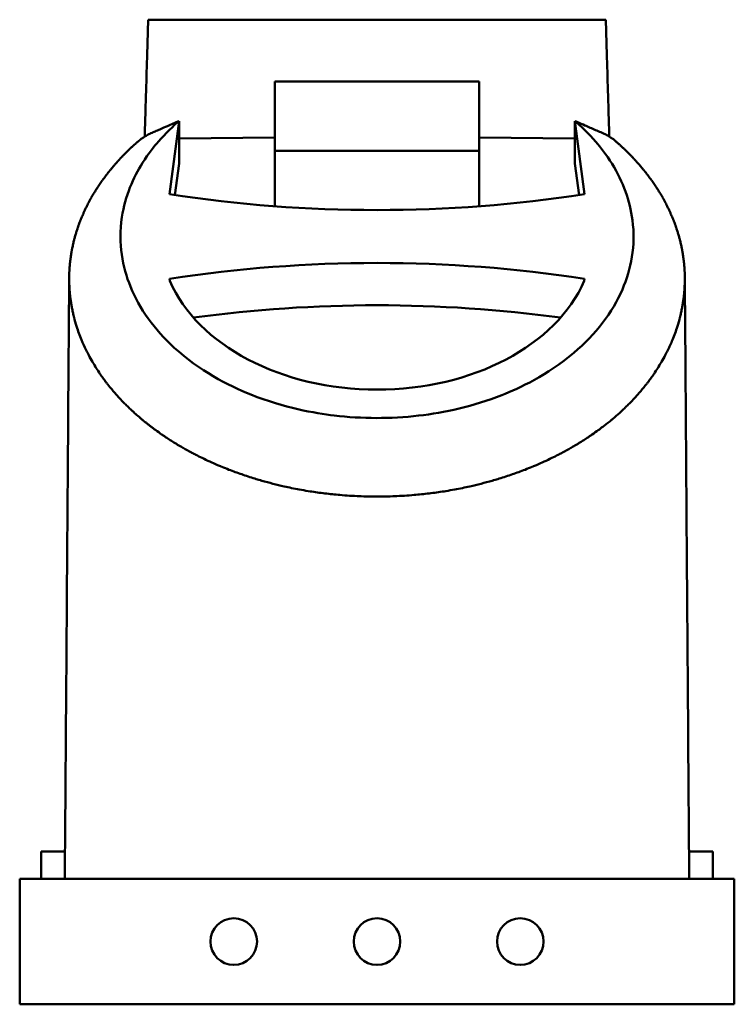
# Model space of a CAD drawing. Header units: millimetres. Extents: x 20 to 2980, y 20 to 2980.
# Tile 3 of 13: x 1355 to 1554, y 552 to 827. Entities that reach past the tile are written whole.
import ezdxf

# ---------------------------------------------------------------- set-up
doc = ezdxf.new("R2010")
doc.units = ezdxf.units.MM
doc.layers.add('Visible (ISO)', color=7, linetype='Continuous', lineweight=50)

msp = doc.modelspace()

# ---------------------------------------------------------------- linework, layer by layer
at = {"layer": 'Visible (ISO)'}
for p, q in [((1482.99, 809.46), (1425.93, 809.46)), ((1425.93, 809.46), (1425.93, 790.1)), ((1482.99, 790.1), (1482.99, 809.46)), ((1399.19, 798.36), (1396.56, 777.97)), ((1399.2, 798.37), (1399.2, 798.37)), ((1399.2, 798.36), (1399.2, 786.57)), ((1509.72, 798.37), (1509.72, 798.37)), ((1509.72, 798.36), (1512.35, 777.97)), ((1509.72, 798.36), (1509.72, 786.57)), ((1399.2, 793.5), (1425.93, 793.83)), ((1509.72, 793.5), (1482.99, 793.83)), ((1425.93, 790.1), (1482.99, 790.1)), ((1425.93, 774.62), (1425.93, 790.1)), ((1482.99, 774.62), (1482.99, 790.1)), ((1399.2, 786.57), (1398.06, 777.75)), ((1509.72, 786.57), (1510.86, 777.75)), ((1396.63, 753.82), (1396.56, 754.36)), ((1512.28, 753.82), (1512.35, 754.36)), ((1360.71, 594.59), (1360.71, 586.99)), ((1367.36, 594.59), (1360.71, 594.59)), ((1548.21, 594.59), (1541.56, 594.59)), ((1548.21, 586.99), (1548.21, 594.59)), ((1354.71, 586.99), (1384.71, 586.99)), ((1354.71, 586.99), (1354.71, 551.99)), ((1524.21, 586.99), (1384.71, 586.99)), ((1524.21, 586.99), (1554.21, 586.99)), ((1554.21, 586.99), (1554.21, 551.99)), ((1354.71, 551.99), (1384.71, 551.99)), ((1524.21, 551.99), (1384.71, 551.99)), ((1524.21, 551.99), (1554.21, 551.99))]:
    msp.add_line(p, q, dxfattribs=at)
for centre in [(1414.46, 569.49), (1454.46, 569.49), (1494.46, 569.49)]:
    msp.add_circle(centre, 6.5, dxfattribs=at)
for centre, major_axis, start_param, end_param in [((1454.46, 965.41), (-271.33, 0), 1.355761, 1.785832), ((1454.46, 566.93), (-271.33, 0), 4.497353, 4.927425), ((1454.46, 766.17), (-60.41, 0), 0.293375, 2.848218), ((1454.46, 555.13), (271.33, 0), 1.38085, 1.760743)]:
    msp.add_ellipse(centre, major_axis=major_axis, ratio=0.707107, start_param=start_param, end_param=end_param, dxfattribs=at)
for points, knots in [([(1390.59, 826.66), (1390.53, 824.89), (1390.48, 823.12), (1390.37, 819.58), (1390.32, 817.82), (1390.16, 812.51), (1390.06, 808.98), (1389.92, 804.29), (1389.88, 803.13), (1389.82, 801.11), (1389.8, 800.25), (1389.74, 798.44), (1389.73, 798.01), (1389.66, 795.69), (1389.65, 795.44), (1389.62, 794.35), (1389.61, 794.19), (1389.61, 794.03)], [-0.5346296, -0.5346296, -0.5346296, -0.5346296, -0.4752144, -0.4752144, -0.4157547, -0.4157547, -0.2969095, -0.2969095, -0.2581118, -0.2581118, -0.2290104, -0.2290104, -0.1973534, -0.1973534, -0.1016959, -0.1016959, -0.0847604, -0.0847604, -0.0847604, -0.0847604]), ([(1390.59, 826.66), (1393.53, 826.66), (1405.49, 826.66), (1411.88, 826.66), (1417.2, 826.66), (1433.17, 826.66), (1443.81, 826.66), (1459.78, 826.66), (1465.1, 826.66), (1474.42, 826.66), (1478.41, 826.66), (1488.39, 826.66), (1494.38, 826.66), (1503.36, 826.66), (1506.35, 826.66), (1512.34, 826.66), (1515.34, 826.66), (1518.33, 826.66)], [0.000001, 0.000001, 0.000001, 0.000001, 0.882173, 0.882173, 5.293806, 5.293806, 14.114845, 14.114845, 18.525694, 18.525694, 21.832331, 21.832331, 26.796262, 26.796262, 29.277261, 29.277261, 31.758381, 31.758381, 31.758381, 31.758381]), ([(1518.33, 826.66), (1518.38, 824.89), (1518.44, 823.12), (1518.54, 819.58), (1518.59, 817.82), (1518.75, 812.51), (1518.86, 808.98), (1519, 804.29), (1519.03, 803.13), (1519.1, 801.11), (1519.12, 800.25), (1519.18, 798.44), (1519.19, 798.01), (1519.26, 795.69), (1519.27, 795.44), (1519.3, 794.34), (1519.3, 794.18), (1519.31, 794.02)], [-0.5346301, -0.5346301, -0.5346301, -0.5346301, -0.4752139, -0.4752139, -0.415755, -0.415755, -0.29691, -0.29691, -0.2581122, -0.2581122, -0.2290108, -0.2290108, -0.1973538, -0.1973538, -0.1016961, -0.1016961, -0.0845927, -0.0845927, -0.0845927, -0.0845927]), ([(1509.72, 798.37), (1511.06, 797.26), (1513.63, 794.82), (1516.89, 791.03), (1518.46, 789.07), (1523.18, 781.37), (1525.08, 776.15), (1526.69, 763.61), (1525.39, 757.06), (1520.17, 744.94), (1515.55, 738.91), (1502.01, 727.43), (1494.16, 723.85), (1481.3, 718.77), (1473.28, 717.04), (1458.27, 715.3), (1450.26, 715.32), (1437.12, 716.89), (1428.64, 718.32), (1412.79, 724.66), (1404.87, 728.76), (1392.29, 740.23), (1388.14, 746.02), (1383.44, 757.59), (1382.14, 764.16), (1384.17, 777.6), (1386.42, 782.55), (1390.65, 789.34), (1392.22, 791.27), (1395.25, 794.75), (1397.79, 797.21), (1399.2, 798.37)], [-17.303126, -17.303126, -17.303126, -17.303126, -16.703393, -16.703393, -16.288158, -16.288158, -15.491308, -15.491308, -14.442726, -14.442726, -13.239457, -13.239457, -11.782958, -11.782958, -9.362319, -9.362319, -6.742791, -6.742791, -4.927828, -4.927828, -3.678086, -3.678086, -2.679806, -2.679806, -1.809678, -1.809678, -1.096257, -1.096257, -0.64398, -0.64398, -0.000634, -0.000634, -0.000634, -0.000634]), ([(1399.19, 798.37), (1398.68, 798.19), (1398.24, 797.96), (1397.03, 797.43), (1396.49, 797.2), (1394.44, 796.31), (1393.83, 796.04), (1392.4, 795.43), (1392.07, 795.29), (1391.16, 794.9), (1390.89, 794.77), (1390.54, 794.62)], [0.000749, 0.000749, 0.000749, 0.000749, 0.338827, 0.338827, 0.601938, 0.601938, 1.353121, 1.353121, 1.705713, 1.705713, 2.190577, 2.190577, 2.190577, 2.190577]), ([(1509.72, 798.37), (1509.96, 798.28), (1510.18, 798.19), (1510.61, 798), (1510.83, 797.89), (1511.62, 797.54), (1511.68, 797.52), (1513.5, 796.74), (1514.49, 796.31), (1515.96, 795.67), (1516.45, 795.46), (1517.82, 794.87), (1518.02, 794.78), (1518.38, 794.62)], [0.000832, 0.000832, 0.000832, 0.000832, 0.160497, 0.160497, 0.288767, 0.288767, 0.514413, 0.514413, 0.781167, 0.781167, 0.911829, 0.911829, 1.15073, 1.15073, 1.15073, 1.15073]), ([(1390.54, 794.62), (1390.14, 794.37), (1389.8, 794.15), (1389.24, 793.79), (1388.86, 793.55), (1388.6, 793.4)], [0.000001, 0.000001, 0.000001, 0.000001, 0.1606199, 0.1606199, 0.3557534, 0.3557534, 0.3557534, 0.3557534]), ([(1518.38, 794.62), (1518.69, 794.42), (1519.04, 794.19), (1519.7, 793.78), (1519.99, 793.59), (1520.32, 793.4)], [0.0000135, 0.0000135, 0.0000135, 0.0000135, 0.1248357, 0.1248357, 0.2487112, 0.2487112, 0.2487112, 0.2487112]), ([(1454.46, 693.62), (1453.91, 693.62), (1453.36, 693.62), (1452.81, 693.63), (1451.9, 693.64), (1450.98, 693.67), (1450.07, 693.7), (1449.9, 693.71), (1449.73, 693.71), (1449.56, 693.72), (1448.65, 693.76), (1447.73, 693.81), (1446.82, 693.86), (1445.9, 693.92), (1444.99, 693.99), (1444.08, 694.07), (1443.92, 694.08), (1443.76, 694.1), (1443.6, 694.11), (1442.19, 694.24), (1440.79, 694.39), (1439.39, 694.57), (1438, 694.74), (1436.62, 694.94), (1435.24, 695.17), (1434.42, 695.3), (1433.61, 695.44), (1432.81, 695.59), (1432.79, 695.59), (1432.77, 695.59), (1432.75, 695.6), (1431.34, 695.86), (1429.93, 696.15), (1428.53, 696.46), (1426.43, 696.94), (1424.36, 697.46), (1422.32, 698.05), (1422.21, 698.08), (1422.09, 698.11), (1421.98, 698.15), (1421.95, 698.15), (1421.93, 698.16), (1421.9, 698.17), (1421.37, 698.32), (1420.85, 698.48), (1420.32, 698.64), (1419.1, 699.02), (1417.88, 699.41), (1416.68, 699.83), (1415.48, 700.24), (1414.3, 700.67), (1413.12, 701.13), (1412.46, 701.39), (1411.8, 701.65), (1411.15, 701.92), (1411.12, 701.93), (1411.09, 701.94), (1411.05, 701.96), (1410.68, 702.11), (1410.31, 702.27), (1409.94, 702.42), (1408.48, 703.05), (1407.04, 703.71), (1405.64, 704.39), (1405.04, 704.68), (1404.45, 704.97), (1403.87, 705.27), (1403.51, 705.46), (1403.15, 705.65), (1402.79, 705.84), (1402.76, 705.86), (1402.73, 705.87), (1402.69, 705.89), (1401.89, 706.32), (1401.1, 706.76), (1400.32, 707.2), (1400.29, 707.22), (1400.25, 707.24), (1400.22, 707.26), (1399.26, 707.81), (1398.33, 708.37), (1397.41, 708.95), (1396.52, 709.51), (1395.65, 710.07), (1394.8, 710.65), (1394.65, 710.76), (1394.5, 710.86), (1394.34, 710.97), (1393.79, 711.35), (1393.24, 711.74), (1392.7, 712.14), (1392.5, 712.29), (1392.3, 712.43), (1392.1, 712.58), (1391.87, 712.75), (1391.65, 712.92), (1391.43, 713.09), (1391.2, 713.26), (1390.97, 713.44), (1390.74, 713.62), (1390.52, 713.79), (1390.29, 713.97), (1390.07, 714.15), (1389.88, 714.3), (1389.69, 714.45), (1389.5, 714.61), (1389.47, 714.64), (1389.43, 714.67), (1389.39, 714.7), (1389.15, 714.9), (1388.9, 715.1), (1388.66, 715.3), (1388.45, 715.48), (1388.25, 715.65), (1388.04, 715.83), (1387.62, 716.19), (1387.2, 716.56), (1386.8, 716.93), (1386.76, 716.96), (1386.72, 716.99), (1386.69, 717.02), (1386.48, 717.22), (1386.26, 717.41), (1386.06, 717.61), (1385.76, 717.88), (1385.47, 718.16), (1385.18, 718.44), (1385.13, 718.48), (1385.09, 718.52), (1385.05, 718.56), (1384.72, 718.88), (1384.4, 719.19), (1384.09, 719.51), (1384.05, 719.55), (1384.02, 719.58), (1383.99, 719.61), (1383.86, 719.74), (1383.73, 719.87), (1383.61, 720), (1383.14, 720.48), (1382.69, 720.96), (1382.24, 721.45), (1381.93, 721.79), (1381.63, 722.13), (1381.33, 722.47), (1381.32, 722.49), (1381.3, 722.51), (1381.28, 722.53), (1380.69, 723.21), (1380.11, 723.9), (1379.55, 724.61), (1379.52, 724.65), (1379.48, 724.69), (1379.45, 724.73), (1379.37, 724.83), (1379.3, 724.93), (1379.22, 725.03), (1379.03, 725.27), (1378.85, 725.51), (1378.66, 725.75), (1378.64, 725.79), (1378.61, 725.82), (1378.58, 725.86), (1378.43, 726.06), (1378.29, 726.26), (1378.14, 726.46), (1377.85, 726.85), (1377.57, 727.25), (1377.29, 727.65), (1377.24, 727.73), (1377.18, 727.8), (1377.13, 727.88), (1376.42, 728.92), (1375.75, 729.97), (1375.13, 731.03), (1375.09, 731.1), (1375.05, 731.16), (1375.01, 731.23), (1374.65, 731.84), (1374.31, 732.46), (1373.98, 733.07), (1373.74, 733.54), (1373.5, 734), (1373.27, 734.47), (1372.81, 735.41), (1372.38, 736.36), (1371.99, 737.32), (1371.47, 738.57), (1371, 739.84), (1370.6, 741.12), (1370.34, 741.95), (1370.1, 742.77), (1369.89, 743.6), (1369.86, 743.7), (1369.84, 743.8), (1369.81, 743.9), (1369.77, 744.1), (1369.72, 744.3), (1369.67, 744.51), (1369.58, 744.9), (1369.49, 745.29), (1369.41, 745.69), (1369.33, 746.08), (1369.26, 746.47), (1369.19, 746.86), (1369.12, 747.25), (1369.06, 747.64), (1369, 748.03), (1368.94, 748.42), (1368.89, 748.8), (1368.84, 749.19), (1368.8, 749.54), (1368.76, 749.89), (1368.73, 750.24), (1368.72, 750.3), (1368.72, 750.35), (1368.71, 750.41), (1368.67, 750.84), (1368.64, 751.28), (1368.61, 751.71), (1368.58, 752.16), (1368.56, 752.61), (1368.55, 753.06), (1368.54, 753.17), (1368.54, 753.28), (1368.54, 753.4), (1368.53, 753.86), (1368.52, 754.32), (1368.53, 754.78), (1368.53, 755.24), (1368.54, 755.7), (1368.56, 756.17), (1368.57, 756.24), (1368.57, 756.31), (1368.57, 756.38), (1368.58, 756.44), (1368.58, 756.51), (1368.58, 756.58), (1368.61, 757.04), (1368.64, 757.51), (1368.68, 757.98), (1368.72, 758.44), (1368.76, 758.91), (1368.82, 759.38), (1368.87, 759.84), (1368.93, 760.3), (1369, 760.76), (1369.07, 761.19), (1369.14, 761.63), (1369.21, 762.06), (1369.22, 762.09), (1369.22, 762.11), (1369.23, 762.14), (1369.25, 762.27), (1369.28, 762.4), (1369.3, 762.53), (1369.33, 762.66), (1369.35, 762.78), (1369.38, 762.91), (1369.46, 763.31), (1369.54, 763.7), (1369.63, 764.1), (1369.72, 764.48), (1369.81, 764.86), (1369.91, 765.24), (1369.98, 765.52), (1370.06, 765.8), (1370.13, 766.08), (1370.19, 766.27), (1370.24, 766.47), (1370.3, 766.66), (1370.39, 766.98), (1370.49, 767.29), (1370.59, 767.61), (1370.68, 767.91), (1370.78, 768.21), (1370.88, 768.52), (1370.9, 768.58), (1370.93, 768.65), (1370.95, 768.71), (1371.01, 768.89), (1371.07, 769.07), (1371.14, 769.25), (1371.16, 769.33), (1371.19, 769.41), (1371.22, 769.49), (1371.37, 769.91), (1371.53, 770.32), (1371.69, 770.73), (1371.73, 770.82), (1371.76, 770.9), (1371.79, 770.98), (1371.89, 771.22), (1371.99, 771.46), (1372.09, 771.7), (1372.16, 771.88), (1372.24, 772.05), (1372.31, 772.23), (1372.34, 772.29), (1372.37, 772.35), (1372.39, 772.42), (1372.45, 772.55), (1372.51, 772.68), (1372.57, 772.81), (1372.68, 773.06), (1372.8, 773.31), (1372.91, 773.55), (1372.98, 773.7), (1373.05, 773.85), (1373.12, 774), (1373.25, 774.26), (1373.38, 774.53), (1373.52, 774.79), (1373.55, 774.86), (1373.58, 774.92), (1373.61, 774.98), (1373.72, 775.18), (1373.82, 775.38), (1373.92, 775.58), (1374.18, 776.07), (1374.45, 776.55), (1374.72, 777.04), (1374.75, 777.08), (1374.77, 777.13), (1374.8, 777.17), (1375.03, 777.58), (1375.27, 777.98), (1375.51, 778.38), (1375.59, 778.5), (1375.66, 778.63), (1375.74, 778.75), (1375.95, 779.09), (1376.16, 779.42), (1376.38, 779.76), (1376.46, 779.89), (1376.55, 780.02), (1376.64, 780.15), (1376.88, 780.52), (1377.13, 780.88), (1377.38, 781.25), (1377.5, 781.42), (1377.62, 781.59), (1377.74, 781.76), (1377.78, 781.81), (1377.82, 781.87), (1377.86, 781.92), (1378.12, 782.29), (1378.39, 782.65), (1378.67, 783.02), (1378.7, 783.06), (1378.73, 783.11), (1378.77, 783.15), (1378.78, 783.16), (1378.79, 783.18), (1378.8, 783.19), (1379, 783.46), (1379.21, 783.73), (1379.42, 783.99), (1379.52, 784.12), (1379.63, 784.25), (1379.73, 784.38), (1379.89, 784.58), (1380.06, 784.78), (1380.22, 784.98), (1380.34, 785.13), (1380.46, 785.27), (1380.58, 785.42), (1380.72, 785.59), (1380.87, 785.76), (1381.01, 785.92), (1381.02, 785.93), (1381.03, 785.94), (1381.04, 785.95), (1381.12, 786.05), (1381.2, 786.14), (1381.28, 786.23), (1381.35, 786.31), (1381.42, 786.39), (1381.49, 786.47), (1381.6, 786.6), (1381.71, 786.73), (1381.83, 786.85), (1381.95, 786.99), (1382.08, 787.13), (1382.2, 787.27), (1382.22, 787.28), (1382.23, 787.3), (1382.25, 787.32), (1382.29, 787.37), (1382.34, 787.42), (1382.39, 787.48), (1382.4, 787.49), (1382.41, 787.5), (1382.42, 787.51), (1382.46, 787.55), (1382.49, 787.59), (1382.53, 787.62), (1382.54, 787.63), (1382.54, 787.64), (1382.55, 787.65), (1382.59, 787.69), (1382.62, 787.73), (1382.66, 787.77), (1382.67, 787.78), (1382.68, 787.79), (1382.69, 787.8), (1382.72, 787.83), (1382.75, 787.86), (1382.78, 787.9), (1382.84, 787.96), (1382.91, 788.03), (1382.97, 788.1), (1383.02, 788.15), (1383.07, 788.2), (1383.12, 788.25), (1383.13, 788.26), (1383.14, 788.28), (1383.15, 788.29), (1383.22, 788.36), (1383.29, 788.43), (1383.36, 788.51), (1383.43, 788.58), (1383.5, 788.66), (1383.57, 788.73), (1383.65, 788.81), (1383.72, 788.89), (1383.8, 788.96), (1383.83, 789), (1383.87, 789.04), (1383.91, 789.07), (1383.96, 789.13), (1384.02, 789.19), (1384.08, 789.25), (1384.12, 789.29), (1384.16, 789.33), (1384.19, 789.37), (1384.23, 789.41), (1384.27, 789.45), (1384.31, 789.48), (1384.4, 789.57), (1384.48, 789.66), (1384.57, 789.74), (1384.66, 789.83), (1384.75, 789.92), (1384.84, 790.01), (1384.94, 790.1), (1385.03, 790.19), (1385.12, 790.28), (1385.14, 790.3), (1385.15, 790.31), (1385.16, 790.32), (1385.22, 790.38), (1385.29, 790.44), (1385.35, 790.5), (1385.4, 790.55), (1385.44, 790.59), (1385.49, 790.63), (1385.55, 790.69), (1385.6, 790.74), (1385.66, 790.79), (1385.72, 790.85), (1385.78, 790.91), (1385.84, 790.97), (1385.92, 791.04), (1386, 791.11), (1386.07, 791.18), (1386.14, 791.24), (1386.21, 791.31), (1386.28, 791.37), (1386.3, 791.39), (1386.32, 791.41), (1386.34, 791.43), (1386.38, 791.47), (1386.43, 791.5), (1386.47, 791.54), (1386.55, 791.61), (1386.63, 791.68), (1386.7, 791.75), (1386.73, 791.78), (1386.76, 791.81), (1386.79, 791.83), (1386.83, 791.87), (1386.86, 791.9), (1386.9, 791.93), (1386.93, 791.96), (1386.97, 791.99), (1387, 792.02), (1387.06, 792.07), (1387.12, 792.12), (1387.17, 792.17), (1387.19, 792.19), (1387.22, 792.21), (1387.24, 792.23), (1387.25, 792.24), (1387.25, 792.24), (1387.25, 792.24), (1387.31, 792.29), (1387.37, 792.34), (1387.42, 792.39), (1387.49, 792.44), (1387.54, 792.49), (1387.6, 792.54), (1387.67, 792.6), (1387.74, 792.66), (1387.8, 792.71), (1387.88, 792.78), (1387.96, 792.85), (1388.04, 792.92), (1388.08, 792.94), (1388.11, 792.97), (1388.15, 793), (1388.18, 793.03), (1388.22, 793.06), (1388.25, 793.09), (1388.31, 793.14), (1388.36, 793.19), (1388.42, 793.24), (1388.48, 793.29), (1388.53, 793.33), (1388.58, 793.38), (1388.59, 793.39), (1388.6, 793.39), (1388.6, 793.4)], [-11.558429, -11.558429, -11.558429, -11.558429, -11.461829, -11.461829, -11.461829, -11.300773, -11.300773, -11.300773, -11.270911, -11.270911, -11.270911, -11.109082, -11.109082, -11.109082, -10.94699, -10.94699, -10.94699, -10.919015, -10.919015, -10.919015, -10.668339, -10.668339, -10.668339, -10.418929, -10.418929, -10.418929, -10.271823, -10.271823, -10.271823, -10.268496, -10.268496, -10.268496, -10.01067, -10.01067, -10.01067, -9.623418, -9.623418, -9.623418, -9.601647, -9.601647, -9.601647, -9.596649, -9.596649, -9.596649, -9.496385, -9.496385, -9.496385, -9.260952, -9.260952, -9.260952, -9.025831, -9.025831, -9.025831, -8.892441, -8.892441, -8.892441, -8.886302, -8.886302, -8.886302, -8.810314, -8.810314, -8.810314, -8.50938, -8.50938, -8.50938, -8.382374, -8.382374, -8.382374, -8.30367, -8.30367, -8.30367, -8.296162, -8.296162, -8.296162, -8.119397, -8.119397, -8.119397, -8.111726, -8.111726, -8.111726, -7.895072, -7.895072, -7.895072, -7.687122, -7.687122, -7.687122, -7.649538, -7.649538, -7.649538, -7.512675, -7.512675, -7.512675, -7.46162, -7.46162, -7.46162, -7.404129, -7.404129, -7.404129, -7.344868, -7.344868, -7.344868, -7.285378, -7.285378, -7.285378, -7.235104, -7.235104, -7.235104, -7.225099, -7.225099, -7.225099, -7.159188, -7.159188, -7.159188, -7.101993, -7.101993, -7.101993, -6.985287, -6.985287, -6.985287, -6.9751, -6.9751, -6.9751, -6.914209, -6.914209, -6.914209, -6.828085, -6.828085, -6.828085, -6.815245, -6.815245, -6.815245, -6.71824, -6.71824, -6.71824, -6.708061, -6.708061, -6.708061, -6.669308, -6.669308, -6.669308, -6.524379, -6.524379, -6.524379, -6.424318, -6.424318, -6.424318, -6.41907, -6.41907, -6.41907, -6.218794, -6.218794, -6.218794, -6.206654, -6.206654, -6.206654, -6.178829, -6.178829, -6.178829, -6.110302, -6.110302, -6.110302, -6.100506, -6.100506, -6.100506, -6.04424, -6.04424, -6.04424, -5.933439, -5.933439, -5.933439, -5.912277, -5.912277, -5.912277, -5.625864, -5.625864, -5.625864, -5.607615, -5.607615, -5.607615, -5.443186, -5.443186, -5.443186, -5.320125, -5.320125, -5.320125, -5.072045, -5.072045, -5.072045, -4.745807, -4.745807, -4.745807, -4.535303, -4.535303, -4.535303, -4.509822, -4.509822, -4.509822, -4.459176, -4.459176, -4.459176, -4.359772, -4.359772, -4.359772, -4.26156, -4.26156, -4.26156, -4.164106, -4.164106, -4.164106, -4.067902, -4.067902, -4.067902, -3.979973, -3.979973, -3.979973, -3.966095, -3.966095, -3.966095, -3.857791, -3.857791, -3.857791, -3.745946, -3.745946, -3.745946, -3.717834, -3.717834, -3.717834, -3.602932, -3.602932, -3.602932, -3.48803, -3.48803, -3.48803, -3.470511, -3.470511, -3.470511, -3.453915, -3.453915, -3.453915, -3.337468, -3.337468, -3.337468, -3.221021, -3.221021, -3.221021, -3.105494, -3.105494, -3.105494, -2.997262, -2.997262, -2.997262, -2.989967, -2.989967, -2.989967, -2.957688, -2.957688, -2.957688, -2.925483, -2.925483, -2.925483, -2.825735, -2.825735, -2.825735, -2.729354, -2.729354, -2.729354, -2.658547, -2.658547, -2.658547, -2.609124, -2.609124, -2.609124, -2.528809, -2.528809, -2.528809, -2.451284, -2.451284, -2.451284, -2.434602, -2.434602, -2.434602, -2.388833, -2.388833, -2.388833, -2.367849, -2.367849, -2.367849, -2.260999, -2.260999, -2.260999, -2.239983, -2.239983, -2.239983, -2.177315, -2.177315, -2.177315, -2.131511, -2.131511, -2.131511, -2.11546, -2.11546, -2.11546, -2.080882, -2.080882, -2.080882, -2.016075, -2.016075, -2.016075, -1.977138, -1.977138, -1.977138, -1.907326, -1.907326, -1.907326, -1.890604, -1.890604, -1.890604, -1.837425, -1.837425, -1.837425, -1.708018, -1.708018, -1.708018, -1.695581, -1.695581, -1.695581, -1.587493, -1.587493, -1.587493, -1.553479, -1.553479, -1.553479, -1.461918, -1.461918, -1.461918, -1.426115, -1.426115, -1.426115, -1.325257, -1.325257, -1.325257, -1.278357, -1.278357, -1.278357, -1.26301, -1.26301, -1.26301, -1.160839, -1.160839, -1.160839, -1.148423, -1.148423, -1.148423, -1.144298, -1.144298, -1.144298, -1.068984, -1.068984, -1.068984, -1.032038, -1.032038, -1.032038, -0.9743, -0.9743, -0.9743, -0.932564, -0.932564, -0.932564, -0.883909, -0.883909, -0.883909, -0.880976, -0.880976, -0.880976, -0.85383, -0.85383, -0.85383, -0.831133, -0.831133, -0.831133, -0.793425, -0.793425, -0.793425, -0.752933, -0.752933, -0.752933, -0.748087, -0.748087, -0.748087, -0.732314, -0.732314, -0.732314, -0.728933, -0.728933, -0.728933, -0.717916, -0.717916, -0.717916, -0.715345, -0.715345, -0.715345, -0.703991, -0.703991, -0.703991, -0.701106, -0.701106, -0.701106, -0.691393, -0.691393, -0.691393, -0.671548, -0.671548, -0.671548, -0.656353, -0.656353, -0.656353, -0.653066, -0.653066, -0.653066, -0.631631, -0.631631, -0.631631, -0.60974, -0.60974, -0.60974, -0.587117, -0.587117, -0.587117, -0.576497, -0.576497, -0.576497, -0.559198, -0.559198, -0.559198, -0.547876, -0.547876, -0.547876, -0.536465, -0.536465, -0.536465, -0.510641, -0.510641, -0.510641, -0.484151, -0.484151, -0.484151, -0.456813, -0.456813, -0.456813, -0.453103, -0.453103, -0.453103, -0.434975, -0.434975, -0.434975, -0.421695, -0.421695, -0.421695, -0.40461, -0.40461, -0.40461, -0.3855, -0.3855, -0.3855, -0.361008, -0.361008, -0.361008, -0.33699, -0.33699, -0.33699, -0.330242, -0.330242, -0.330242, -0.315853, -0.315853, -0.315853, -0.287844, -0.287844, -0.287844, -0.277547, -0.277547, -0.277547, -0.264032, -0.264032, -0.264032, -0.252073, -0.252073, -0.252073, -0.230569, -0.230569, -0.230569, -0.220943, -0.220943, -0.220943, -0.219614, -0.219614, -0.219614, -0.195375, -0.195375, -0.195375, -0.168652, -0.168652, -0.168652, -0.136036, -0.136036, -0.136036, -0.094945, -0.094945, -0.094945, -0.076546, -0.076546, -0.076546, -0.058304, -0.058304, -0.058304, -0.029344, -0.029344, -0.029344, -0.003216, -0.003216, -0.003216, -0.000418, -0.000418, -0.000418, -0.000418]), ([(1454.46, 693.62), (1455.01, 693.62), (1455.56, 693.62), (1456.1, 693.63), (1457.02, 693.64), (1457.93, 693.67), (1458.85, 693.7), (1459.02, 693.71), (1459.19, 693.71), (1459.35, 693.72), (1460.27, 693.76), (1461.19, 693.81), (1462.1, 693.86), (1463.02, 693.92), (1463.93, 693.99), (1464.84, 694.07), (1465, 694.08), (1465.16, 694.1), (1465.31, 694.11), (1466.72, 694.24), (1468.13, 694.39), (1469.52, 694.57), (1470.92, 694.74), (1472.3, 694.94), (1473.68, 695.17), (1474.49, 695.3), (1475.3, 695.44), (1476.11, 695.59), (1476.13, 695.59), (1476.15, 695.59), (1476.16, 695.6), (1477.58, 695.86), (1478.99, 696.15), (1480.38, 696.46), (1482.48, 696.94), (1484.56, 697.46), (1486.6, 698.05), (1486.71, 698.08), (1486.82, 698.11), (1486.94, 698.15), (1486.97, 698.15), (1486.99, 698.16), (1487.02, 698.17), (1487.54, 698.32), (1488.07, 698.48), (1488.59, 698.64), (1489.82, 699.02), (1491.03, 699.41), (1492.24, 699.83), (1493.43, 700.24), (1494.62, 700.67), (1495.79, 701.13), (1496.46, 701.39), (1497.12, 701.65), (1497.77, 701.92), (1497.8, 701.93), (1497.83, 701.94), (1497.86, 701.96), (1498.23, 702.11), (1498.61, 702.27), (1498.98, 702.42), (1500.44, 703.05), (1501.87, 703.71), (1503.28, 704.39), (1503.87, 704.68), (1504.45, 704.97), (1505.02, 705.26), (1505.34, 705.43), (1505.67, 705.6), (1505.99, 705.77), (1506.03, 705.79), (1506.08, 705.81), (1506.12, 705.84), (1506.16, 705.86), (1506.19, 705.87), (1506.22, 705.89), (1507.02, 706.32), (1507.82, 706.76), (1508.6, 707.2), (1508.63, 707.22), (1508.66, 707.24), (1508.7, 707.26), (1509.15, 707.52), (1509.6, 707.79), (1510.05, 708.06), (1510.28, 708.19), (1510.5, 708.33), (1510.73, 708.47), (1510.95, 708.61), (1511.18, 708.75), (1511.41, 708.89), (1511.44, 708.91), (1511.48, 708.93), (1511.51, 708.95), (1512.39, 709.51), (1513.26, 710.07), (1514.11, 710.65), (1514.27, 710.76), (1514.42, 710.86), (1514.57, 710.97), (1515.13, 711.35), (1515.68, 711.74), (1516.22, 712.14), (1516.65, 712.45), (1517.07, 712.77), (1517.49, 713.09), (1518.14, 713.59), (1518.78, 714.09), (1519.41, 714.61), (1519.45, 714.64), (1519.49, 714.67), (1519.52, 714.7), (1519.77, 714.9), (1520.01, 715.1), (1520.25, 715.3), (1520.89, 715.84), (1521.51, 716.38), (1522.12, 716.93), (1522.37, 717.15), (1522.62, 717.38), (1522.86, 717.61), (1523.16, 717.88), (1523.45, 718.16), (1523.74, 718.44), (1523.78, 718.48), (1523.83, 718.52), (1523.87, 718.56), (1524.19, 718.88), (1524.51, 719.19), (1524.83, 719.51), (1524.86, 719.55), (1524.9, 719.58), (1524.93, 719.61), (1525.06, 719.74), (1525.18, 719.87), (1525.31, 720), (1525.77, 720.48), (1526.23, 720.96), (1526.68, 721.45), (1526.98, 721.79), (1527.29, 722.13), (1527.59, 722.47), (1527.6, 722.49), (1527.62, 722.51), (1527.63, 722.53), (1528.23, 723.21), (1528.81, 723.9), (1529.36, 724.61), (1529.4, 724.65), (1529.43, 724.69), (1529.47, 724.73), (1529.54, 724.83), (1529.62, 724.93), (1529.7, 725.03), (1529.88, 725.27), (1530.07, 725.51), (1530.25, 725.75), (1530.28, 725.79), (1530.31, 725.82), (1530.33, 725.86), (1530.48, 726.06), (1530.63, 726.26), (1530.78, 726.46), (1531.07, 726.85), (1531.35, 727.25), (1531.63, 727.65), (1531.68, 727.73), (1531.73, 727.8), (1531.79, 727.88), (1532.5, 728.92), (1533.16, 729.97), (1533.79, 731.03), (1533.83, 731.1), (1533.87, 731.16), (1533.91, 731.23), (1534.26, 731.84), (1534.61, 732.46), (1534.93, 733.07), (1535.18, 733.54), (1535.41, 734), (1535.64, 734.47), (1536.11, 735.41), (1536.53, 736.36), (1536.93, 737.32), (1537.45, 738.57), (1537.91, 739.84), (1538.32, 741.12), (1538.58, 741.95), (1538.81, 742.77), (1539.03, 743.6), (1539.05, 743.7), (1539.08, 743.8), (1539.1, 743.9), (1539.15, 744.1), (1539.2, 744.3), (1539.25, 744.51), (1539.34, 744.9), (1539.42, 745.29), (1539.5, 745.69), (1539.58, 746.08), (1539.66, 746.47), (1539.73, 746.86), (1539.8, 747.25), (1539.86, 747.64), (1539.92, 748.03), (1539.98, 748.42), (1540.03, 748.8), (1540.07, 749.19), (1540.12, 749.54), (1540.16, 749.89), (1540.19, 750.24), (1540.19, 750.3), (1540.2, 750.35), (1540.2, 750.41), (1540.25, 750.84), (1540.28, 751.28), (1540.31, 751.71), (1540.33, 752.16), (1540.35, 752.61), (1540.37, 753.06), (1540.37, 753.17), (1540.38, 753.28), (1540.38, 753.4), (1540.39, 753.86), (1540.39, 754.32), (1540.39, 754.78), (1540.38, 755.24), (1540.37, 755.7), (1540.35, 756.17), (1540.35, 756.24), (1540.35, 756.31), (1540.34, 756.38), (1540.34, 756.44), (1540.34, 756.51), (1540.33, 756.58), (1540.31, 757.04), (1540.28, 757.51), (1540.24, 757.98), (1540.2, 758.44), (1540.15, 758.91), (1540.1, 759.38), (1540.05, 759.84), (1539.98, 760.3), (1539.92, 760.76), (1539.85, 761.19), (1539.78, 761.63), (1539.7, 762.06), (1539.7, 762.09), (1539.69, 762.11), (1539.69, 762.14), (1539.66, 762.27), (1539.64, 762.4), (1539.61, 762.53), (1539.59, 762.66), (1539.57, 762.78), (1539.54, 762.91), (1539.46, 763.31), (1539.38, 763.7), (1539.28, 764.1), (1539.2, 764.48), (1539.1, 764.86), (1539.01, 765.24), (1538.94, 765.52), (1538.86, 765.8), (1538.78, 766.08), (1538.73, 766.27), (1538.67, 766.47), (1538.62, 766.66), (1538.53, 766.98), (1538.43, 767.29), (1538.33, 767.61), (1538.24, 767.91), (1538.14, 768.21), (1538.03, 768.52), (1538.01, 768.58), (1537.99, 768.65), (1537.97, 768.71), (1537.91, 768.89), (1537.84, 769.07), (1537.78, 769.25), (1537.75, 769.33), (1537.72, 769.41), (1537.69, 769.49), (1537.54, 769.91), (1537.39, 770.32), (1537.22, 770.73), (1537.19, 770.81), (1537.16, 770.9), (1537.13, 770.98), (1537.03, 771.22), (1536.93, 771.46), (1536.83, 771.7), (1536.75, 771.88), (1536.68, 772.05), (1536.6, 772.23), (1536.58, 772.29), (1536.55, 772.35), (1536.52, 772.42), (1536.46, 772.55), (1536.4, 772.68), (1536.35, 772.81), (1536.23, 773.06), (1536.12, 773.31), (1536, 773.55), (1535.93, 773.7), (1535.86, 773.85), (1535.79, 774), (1535.66, 774.26), (1535.53, 774.53), (1535.4, 774.79), (1535.37, 774.86), (1535.34, 774.92), (1535.3, 774.98), (1535.2, 775.18), (1535.1, 775.38), (1534.99, 775.58), (1534.74, 776.07), (1534.47, 776.55), (1534.2, 777.04), (1534.17, 777.08), (1534.14, 777.13), (1534.12, 777.17), (1533.89, 777.58), (1533.65, 777.98), (1533.41, 778.38), (1533.33, 778.5), (1533.25, 778.63), (1533.18, 778.75), (1532.97, 779.09), (1532.75, 779.42), (1532.54, 779.76), (1532.45, 779.89), (1532.37, 780.02), (1532.28, 780.15), (1532.04, 780.52), (1531.79, 780.88), (1531.53, 781.25), (1531.42, 781.42), (1531.3, 781.59), (1531.18, 781.76), (1531.14, 781.81), (1531.1, 781.87), (1531.06, 781.92), (1530.79, 782.29), (1530.52, 782.65), (1530.25, 783.02), (1530.22, 783.06), (1530.18, 783.11), (1530.15, 783.15), (1530.14, 783.16), (1530.13, 783.18), (1530.12, 783.19), (1529.91, 783.46), (1529.71, 783.73), (1529.5, 783.99), (1529.39, 784.12), (1529.29, 784.25), (1529.19, 784.38), (1529.02, 784.58), (1528.86, 784.78), (1528.69, 784.98), (1528.58, 785.13), (1528.46, 785.27), (1528.33, 785.42), (1528.19, 785.59), (1528.05, 785.76), (1527.9, 785.92), (1527.9, 785.93), (1527.89, 785.94), (1527.88, 785.95), (1527.8, 786.05), (1527.72, 786.14), (1527.64, 786.23), (1527.57, 786.31), (1527.5, 786.39), (1527.43, 786.47), (1527.32, 786.6), (1527.2, 786.73), (1527.09, 786.85), (1526.99, 786.96), (1526.9, 787.07), (1526.8, 787.17), (1526.76, 787.22), (1526.71, 787.27), (1526.67, 787.32), (1526.62, 787.37), (1526.57, 787.43), (1526.51, 787.49), (1526.51, 787.5), (1526.5, 787.5), (1526.49, 787.51), (1526.45, 787.55), (1526.42, 787.59), (1526.38, 787.64), (1526.37, 787.64), (1526.37, 787.65), (1526.36, 787.65), (1526.33, 787.69), (1526.29, 787.73), (1526.25, 787.78), (1526.24, 787.78), (1526.24, 787.79), (1526.23, 787.8), (1526.2, 787.83), (1526.17, 787.86), (1526.14, 787.9), (1526.09, 787.94), (1526.05, 787.99), (1526, 788.04), (1525.96, 788.09), (1525.91, 788.14), (1525.86, 788.19), (1525.84, 788.21), (1525.82, 788.23), (1525.8, 788.25), (1525.79, 788.27), (1525.78, 788.28), (1525.77, 788.29), (1525.7, 788.36), (1525.62, 788.44), (1525.55, 788.52), (1525.47, 788.6), (1525.4, 788.67), (1525.32, 788.75), (1525.24, 788.84), (1525.16, 788.92), (1525.09, 789), (1525.06, 789.02), (1525.04, 789.05), (1525.01, 789.07), (1524.95, 789.13), (1524.89, 789.19), (1524.84, 789.25), (1524.8, 789.29), (1524.76, 789.33), (1524.72, 789.37), (1524.68, 789.41), (1524.65, 789.45), (1524.61, 789.48), (1524.52, 789.57), (1524.43, 789.66), (1524.35, 789.74), (1524.26, 789.83), (1524.17, 789.92), (1524.08, 790), (1523.99, 790.1), (1523.89, 790.19), (1523.8, 790.28), (1523.78, 790.29), (1523.77, 790.31), (1523.75, 790.32), (1523.69, 790.38), (1523.63, 790.44), (1523.57, 790.5), (1523.52, 790.54), (1523.47, 790.59), (1523.43, 790.63), (1523.37, 790.69), (1523.3, 790.75), (1523.24, 790.81), (1523.16, 790.88), (1523.09, 790.95), (1523.01, 791.02), (1522.94, 791.09), (1522.86, 791.16), (1522.79, 791.23), (1522.73, 791.28), (1522.67, 791.33), (1522.62, 791.39), (1522.6, 791.4), (1522.59, 791.41), (1522.57, 791.43), (1522.53, 791.46), (1522.49, 791.5), (1522.45, 791.54), (1522.34, 791.64), (1522.24, 791.73), (1522.13, 791.83), (1522.06, 791.89), (1521.99, 791.95), (1521.92, 792.01), (1521.85, 792.07), (1521.78, 792.13), (1521.72, 792.19), (1521.71, 792.2), (1521.69, 792.21), (1521.68, 792.23), (1521.67, 792.23), (1521.67, 792.23), (1521.66, 792.24), (1521.59, 792.3), (1521.53, 792.36), (1521.46, 792.41), (1521.38, 792.48), (1521.3, 792.55), (1521.23, 792.61), (1521.13, 792.7), (1521.04, 792.78), (1520.94, 792.86), (1520.88, 792.91), (1520.83, 792.96), (1520.77, 793.01), (1520.69, 793.07), (1520.62, 793.13), (1520.54, 793.2), (1520.48, 793.26), (1520.41, 793.31), (1520.34, 793.38), (1520.33, 793.38), (1520.32, 793.39), (1520.32, 793.4)], [0.000002, 0.000002, 0.000002, 0.000002, 0.164706, 0.164706, 0.164706, 0.439308, 0.439308, 0.439308, 0.490221, 0.490221, 0.490221, 0.766141, 0.766141, 0.766141, 1.042508, 1.042508, 1.042508, 1.090205, 1.090205, 1.090205, 1.51761, 1.51761, 1.51761, 1.942856, 1.942856, 1.942856, 2.193672, 2.193672, 2.193672, 2.199344, 2.199344, 2.199344, 2.638939, 2.638939, 2.638939, 3.29926, 3.29926, 3.29926, 3.336326, 3.336326, 3.336326, 3.344848, 3.344848, 3.344848, 3.515798, 3.515798, 3.515798, 3.917197, 3.917197, 3.917197, 4.318065, 4.318065, 4.318065, 4.545526, 4.545526, 4.545526, 4.555992, 4.555992, 4.555992, 4.685554, 4.685554, 4.685554, 5.198647, 5.198647, 5.198647, 5.412209, 5.412209, 5.412209, 5.53281, 5.53281, 5.53281, 5.549388, 5.549388, 5.549388, 5.562185, 5.562185, 5.562185, 5.863571, 5.863571, 5.863571, 5.87665, 5.87665, 5.87665, 6.052741, 6.052741, 6.052741, 6.14193, 6.14193, 6.14193, 6.231917, 6.231917, 6.231917, 6.246046, 6.246046, 6.246046, 6.600602, 6.600602, 6.600602, 6.664684, 6.664684, 6.664684, 6.898034, 6.898034, 6.898034, 7.083107, 7.083107, 7.083107, 7.371295, 7.371295, 7.371295, 7.388353, 7.388353, 7.388353, 7.500733, 7.500733, 7.500733, 7.797235, 7.797235, 7.797235, 7.918423, 7.918423, 7.918423, 8.065266, 8.065266, 8.065266, 8.087159, 8.087159, 8.087159, 8.252555, 8.252555, 8.252555, 8.269911, 8.269911, 8.269911, 8.335985, 8.335985, 8.335985, 8.583091, 8.583091, 8.583091, 8.753696, 8.753696, 8.753696, 8.762644, 8.762644, 8.762644, 9.10412, 9.10412, 9.10412, 9.124818, 9.124818, 9.124818, 9.17226, 9.17226, 9.17226, 9.2891, 9.2891, 9.2891, 9.305803, 9.305803, 9.305803, 9.401737, 9.401737, 9.401737, 9.590655, 9.590655, 9.590655, 9.626737, 9.626737, 9.626737, 10.115076, 10.115076, 10.115076, 10.14619, 10.14619, 10.14619, 10.426545, 10.426545, 10.426545, 10.636366, 10.636366, 10.636366, 11.059346, 11.059346, 11.059346, 11.615583, 11.615583, 11.615583, 11.974502, 11.974502, 11.974502, 12.017946, 12.017946, 12.017946, 12.1043, 12.1043, 12.1043, 12.273785, 12.273785, 12.273785, 12.441239, 12.441239, 12.441239, 12.607399, 12.607399, 12.607399, 12.77143, 12.77143, 12.77143, 12.921349, 12.921349, 12.921349, 12.945012, 12.945012, 12.945012, 13.129674, 13.129674, 13.129674, 13.320371, 13.320371, 13.320371, 13.368301, 13.368301, 13.368301, 13.564211, 13.564211, 13.564211, 13.760121, 13.760121, 13.760121, 13.789992, 13.789992, 13.789992, 13.818288, 13.818288, 13.818288, 14.016832, 14.016832, 14.016832, 14.215376, 14.215376, 14.215376, 14.412352, 14.412352, 14.412352, 14.596885, 14.596885, 14.596885, 14.609328, 14.609328, 14.609328, 14.664364, 14.664364, 14.664364, 14.719275, 14.719275, 14.719275, 14.889346, 14.889346, 14.889346, 15.053674, 15.053674, 15.053674, 15.174404, 15.174404, 15.174404, 15.258651, 15.258651, 15.258651, 15.395586, 15.395586, 15.395586, 15.527763, 15.527763, 15.527763, 15.556235, 15.556235, 15.556235, 15.634273, 15.634273, 15.634273, 15.67005, 15.67005, 15.67005, 15.851912, 15.851912, 15.851912, 15.888063, 15.888063, 15.888063, 15.994914, 15.994914, 15.994914, 16.073013, 16.073013, 16.073013, 16.100378, 16.100378, 16.100378, 16.159334, 16.159334, 16.159334, 16.269795, 16.269795, 16.269795, 16.336219, 16.336219, 16.336219, 16.455251, 16.455251, 16.455251, 16.483761, 16.483761, 16.483761, 16.574433, 16.574433, 16.574433, 16.79507, 16.79507, 16.79507, 16.816279, 16.816279, 16.816279, 17.000524, 17.000524, 17.000524, 17.058566, 17.058566, 17.058566, 17.214679, 17.214679, 17.214679, 17.275673, 17.275673, 17.275673, 17.447687, 17.447687, 17.447687, 17.527654, 17.527654, 17.527654, 17.55382, 17.55382, 17.55382, 17.728022, 17.728022, 17.728022, 17.749193, 17.749193, 17.749193, 17.756168, 17.756168, 17.756168, 17.884657, 17.884657, 17.884657, 17.94763, 17.94763, 17.94763, 18.046299, 18.046299, 18.046299, 18.11717, 18.11717, 18.11717, 18.20019, 18.20019, 18.20019, 18.205192, 18.205192, 18.205192, 18.251409, 18.251409, 18.251409, 18.290172, 18.290172, 18.290172, 18.354462, 18.354462, 18.354462, 18.407704, 18.407704, 18.407704, 18.431765, 18.431765, 18.431765, 18.460383, 18.460383, 18.460383, 18.464428, 18.464428, 18.464428, 18.485131, 18.485131, 18.485131, 18.487529, 18.487529, 18.487529, 18.508651, 18.508651, 18.508651, 18.511888, 18.511888, 18.511888, 18.528454, 18.528454, 18.528454, 18.552245, 18.552245, 18.552245, 18.57695, 18.57695, 18.57695, 18.588118, 18.588118, 18.588118, 18.593812, 18.593812, 18.593812, 18.632101, 18.632101, 18.632101, 18.671245, 18.671245, 18.671245, 18.711708, 18.711708, 18.711708, 18.72447, 18.72447, 18.72447, 18.754006, 18.754006, 18.754006, 18.77335, 18.77335, 18.77335, 18.792715, 18.792715, 18.792715, 18.836228, 18.836228, 18.836228, 18.881012, 18.881012, 18.881012, 18.92752, 18.92752, 18.92752, 18.934574, 18.934574, 18.934574, 18.965139, 18.965139, 18.965139, 18.987373, 18.987373, 18.987373, 19.018537, 19.018537, 19.018537, 19.058104, 19.058104, 19.058104, 19.096417, 19.096417, 19.096417, 19.127254, 19.127254, 19.127254, 19.13473, 19.13473, 19.13473, 19.156652, 19.156652, 19.156652, 19.21342, 19.21342, 19.21342, 19.249887, 19.249887, 19.249887, 19.284802, 19.284802, 19.284802, 19.292845, 19.292845, 19.292845, 19.295055, 19.295055, 19.295055, 19.333386, 19.333386, 19.333386, 19.378843, 19.378843, 19.378843, 19.436251, 19.436251, 19.436251, 19.471656, 19.471656, 19.471656, 19.516527, 19.516527, 19.516527, 19.556456, 19.556456, 19.556456, 19.561365, 19.561365, 19.561365, 19.561365]), ([(1367.31, 587.59), (1367.48, 611.16), (1367.66, 634.72), (1368.06, 690.42), (1368.3, 722.56), (1368.53, 754.7)], [0, 0, 0, 0, 10, 10, 23.634096, 23.634096, 23.634096, 23.634096]), ([(1540.39, 754.7), (1540.56, 731.12), (1540.73, 707.55), (1541.14, 651.85), (1541.37, 619.72), (1541.61, 587.59)], [0, 0, 0, 0, 10, 10, 23.634097, 23.634097, 23.634097, 23.634097])]:
    msp.add_open_spline(points, degree=3, knots=knots, dxfattribs=at)
for points in [[(1399.2, 798.37), (1399.2, 798.37), (1399.2, 798.37), (1399.19, 798.37)], [(1509.72, 798.37), (1509.72, 798.37), (1509.72, 798.37), (1509.72, 798.37)], [(1367.31, 586.99), (1367.31, 587.19), (1367.31, 587.39), (1367.31, 587.59)], [(1541.61, 587.59), (1541.61, 587.39), (1541.61, 587.19), (1541.61, 586.99)]]:
    msp.add_open_spline(points, degree=3, dxfattribs=at)

doc.saveas('drawing.dxf')
